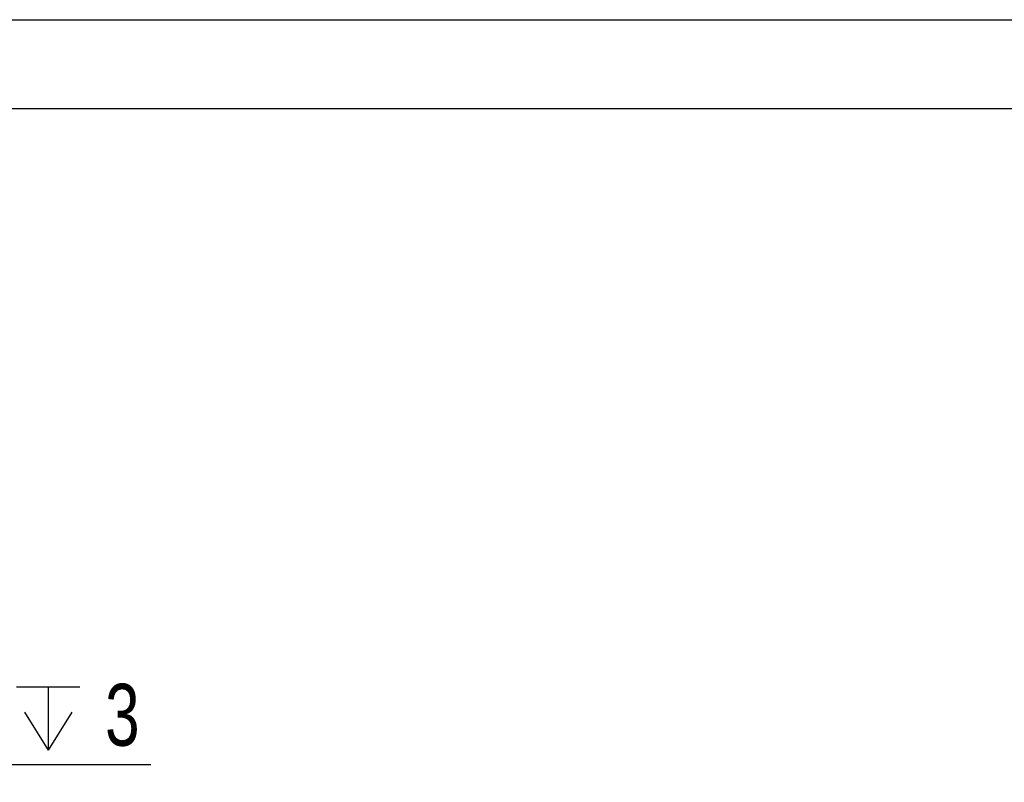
# Model space of a CAD drawing. Header units: millimetres. Extents: x 0 to 297, y 0 to 210.
# Tile 25 of 60: x 89 to 145, y 167 to 210. Entities that reach past the tile are written whole.
import ezdxf

# ---------------------------------------------------------------- set-up
doc = ezdxf.new("R2010")
doc.units = ezdxf.units.MM
doc.layers.add('图层0', color=7, linetype='Continuous', lineweight=25)
doc.styles.add('SLDTEXTSTYLE1', font='TXT', dxfattribs={"width": 0.75})
doc.dimstyles.new('SLDDIMSTYLE4', dxfattribs={"dimtxt": 3.5, "dimasz": 3.556, "dimexe": 0, "dimexo": 0.0625, "dimgap": 0.875, "dimtad": 1, "dimlfac": 0.666667, "dimrnd": 1e-09, "dimzin": 4, "dimdsep": 46, "dimtxsty": 'SLDTEXTSTYLE1', "dimblk1": 'CLOSED', "dimblk2": 'CLOSED', "dimsah": 1, "dimcen": 0.09, "dimadec": 0, "dimazin": 1, "dimtol": 1, "dimtp": 0.1, "dimtm": -0.05, "dimtfac": 1, "dimtmove": 0, "dimatfit": 0, "dimldrblk": 'CLOSED', "dimfxl": 0, "dimfrac": 2, "dimtolj": 1, "dimtzin": 0, "dimarcsym": 0})

# ---------------------------------------------------------------- blocks, each defined once
blk = doc.blocks.new('_Closed')
at = {"color": 0, "linetype": 'ByBlock', "lineweight": -2}
for p, q in [((-1, 0.166667), (0, 0)), ((-1, 0.166667), (-1, -0.166667)), ((0, 0), (-1, -0.166667)), ((0, 0), (-1, 0))]:
    blk.add_line(p, q, dxfattribs=at)
blk = doc.blocks.new('SW_SYMBOL_HOLE_DEPTH')
at = {"layer": '图层0', "color": 0}
for p, q in [((0, 875), (800, 875)), ((400, 875), (400, 75)), ((100, 555), (400, 75)), ((700, 555), (400, 75))]:
    blk.add_line(p, q, dxfattribs=at)
blk = doc.blocks.new('_D_7')
at = {"layer": '图层0'}
for p, q in [((70.464, 182.902), (70.464, 166.9)), ((72.714, 182.902), (72.714, 166.9)), ((70.464, 167.9), (64.114, 167.9)), ((70.464, 167.9), (72.714, 167.9)), ((72.714, 167.9), (96.356, 167.9))]:
    blk.add_line(p, q, dxfattribs=at)
at = {"layer": '图层0', "xscale": 0.004470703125, "yscale": 0.004470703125, "zscale": 0.004470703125}
blk.add_blockref('SW_SYMBOL_HOLE_DEPTH', (88.77, 168.385), dxfattribs=at)
at = {"layer": '图层0', "xscale": 3.556, "yscale": 3.556}
blk.add_blockref('_Closed', (70.464, 167.9, -36.975), dxfattribs=at)
at = {"layer": '图层0', "xscale": 3.556, "yscale": 3.556, "rotation": 180.0000000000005}
blk.add_blockref('_Closed', (72.714, 167.9, -36.975), dxfattribs=at)
at = {"layer": '图层0', "char_height": 3.5, "attachment_point": 1, "style": 'SLDTEXTSTYLE1'}
for s, insert in [('0.10', (79.718, 176.937)), ('+', (76.889, 176.937)), ('1.50', (66.545, 172.465)), ('3', (93.77, 172.465)), ('0.05', (79.718, 172.412)), ('+', (76.889, 172.412))]:
    blk.add_mtext(s, dxfattribs=dict(at, insert=insert))

msp = doc.modelspace()

# ---------------------------------------------------------------- linework, layer by layer
at = {"layer": '图层0'}
for p, q in [((0, 210), (297, 210)), ((5, 204.983), (292, 204.983))]:
    msp.add_line(p, q, dxfattribs=at)

# ---------------------------------------------------------------- dimensions: what is measured, and where the dimension line sits
dim = msp.add_linear_dim(base=(72.714, 167.9), p1=(70.464, 183.902), p2=(72.714, 183.902), text='<>{\\fGDT;x}3', dimstyle='SLDDIMSTYLE4', dxfattribs=at)
dim.commit()
dim.dimension.update_dxf_attribs({"geometry": '_D_7', "text_midpoint": (81.451, 167.9), "dimtype": 160})

doc.saveas('drawing.dxf')
